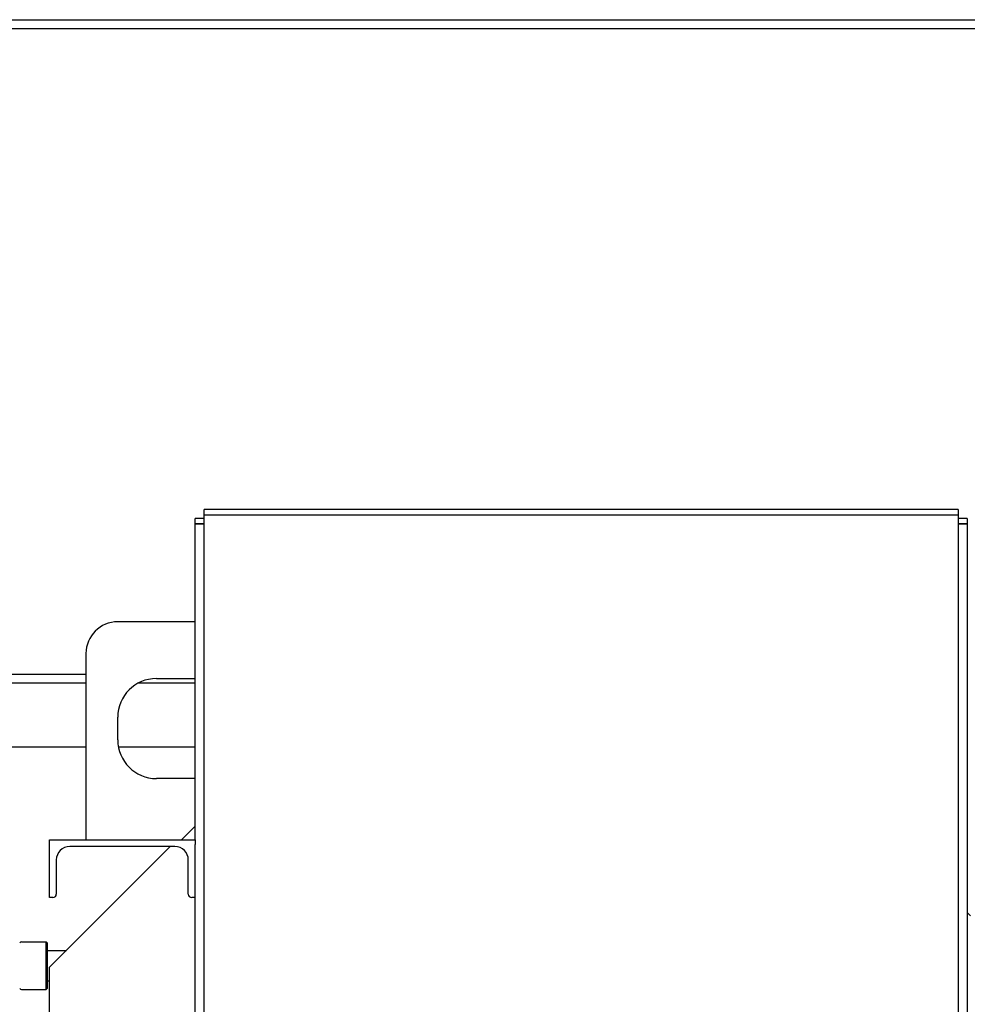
# Model space of a CAD drawing. Header units: inches. Extents: x 24 to 1128, y -69 to 748.
# Tile 119 of 256: x 161 to 187, y 330 to 357. Entities that reach past the tile are written whole.
import ezdxf

# ---------------------------------------------------------------- set-up
doc = ezdxf.new("R2010")
doc.units = ezdxf.units.IN
doc.header["$LTSCALE"] = 32
doc.header["$MEASUREMENT"] = 0
doc.layers.add('Visible (ANSI)', color=7, linetype='Continuous', lineweight=30)

msp = doc.modelspace()

# ---------------------------------------------------------------- linework, layer by layer
at = {"layer": 'Visible (ANSI)'}
for p, q in [((152.13412, 356.98367), (243.41537, 356.98367)), ((243.41537, 356.73367), (152.13412, 356.73367)), ((165.91537, 343.36164), (165.91537, 343.51334)), ((186.66537, 343.51334), (165.91537, 343.51334)), ((186.66537, 343.51334), (186.66537, 343.36164)), ((165.66537, 343.1127), (165.66537, 343.26334)), ((165.91537, 343.26334), (165.66537, 343.26334)), ((165.91537, 343.36164), (186.66537, 343.36164)), ((165.91537, 343.36164), (186.66537, 343.36164)), ((165.91537, 302.53536), (165.91537, 343.36164)), ((186.66537, 343.36164), (186.66537, 302.53536)), ((186.91537, 343.26334), (186.66537, 343.26334)), ((186.91537, 343.26334), (186.91537, 343.1127)), ((165.91537, 343.1127), (165.66537, 343.1127)), ((165.66537, 343.11249), (165.66537, 343.1127)), ((165.66537, 343.1127), (165.91537, 343.1127)), ((165.66537, 334.42117), (165.66537, 343.11249)), ((186.91537, 343.1127), (186.66537, 343.1127)), ((186.66537, 343.1127), (186.91537, 343.1127)), ((186.91537, 343.1127), (186.91537, 343.11249)), ((186.91537, 343.11249), (186.91537, 302.55588)), ((165.66537, 340.42117), (163.54037, 340.42117)), ((162.66537, 339.54617), (162.66537, 334.42117)), ((152.13412, 338.98367), (162.66537, 338.98367)), ((164.60287, 338.85867), (165.66537, 338.85867)), ((162.66537, 338.73367), (152.13412, 338.73367)), ((165.66537, 338.73367), (164.10287, 338.73367)), ((163.54037, 337.17117), (163.54037, 337.79617)), ((157.66537, 336.98367), (162.66537, 336.98367)), ((163.55704, 336.98367), (165.66537, 336.98367)), ((165.66537, 336.10867), (164.60287, 336.10867)), ((165.66537, 334.79617), (165.29037, 334.42117)), ((161.66537, 334.42117), (165.66537, 334.42117)), ((161.66537, 332.83717), (161.66537, 334.42117)), ((164.98137, 334.23717), (161.66537, 330.92117)), ((165.11337, 334.23717), (162.21737, 334.23717)), ((165.66537, 334.42117), (165.66537, 334.2943)), ((165.66537, 302.55588), (165.66537, 334.2943)), ((161.84937, 333.86917), (161.84937, 332.92917)), ((165.48137, 332.92917), (165.48137, 333.86917)), ((161.75737, 332.83717), (161.66537, 332.83717)), ((165.66537, 332.83717), (165.57337, 332.83717)), ((187.00737, 332.32917), (186.91537, 332.42117)), ((160.89537, 331.61742), (161.56962, 331.61742)), ((161.56962, 330.30492), (161.56962, 331.61742)), ((161.60087, 331.58617), (161.56962, 331.61742)), ((161.60087, 331.58617), (161.60087, 330.33617)), ((161.60087, 331.38117), (162.12537, 331.38117)), ((161.66537, 323.03766), (161.66537, 330.92117)), ((161.60087, 330.54117), (161.66537, 330.54117)), ((160.89537, 330.30492), (161.56962, 330.30492)), ((161.60087, 330.33617), (161.56962, 330.30492))]:
    msp.add_line(p, q, dxfattribs=at)
for centre, radius, start, end in [((163.54037, 339.54617), 0.875, 90, 180), ((164.60287, 337.79617), 1.0625, 90, 180), ((164.60287, 337.17117), 1.0625, 180, 270), ((162.21737, 333.86917), 0.368, 90, 180), ((165.11337, 333.86917), 0.368, 0, 90), ((161.75737, 332.92917), 0.092, 270, 0), ((165.57337, 332.92917), 0.092, 180, 270), ((160.89537, 331.55492), 0.0625, 90, 150), ((160.89537, 330.36742), 0.0625, 210, 270)]:
    msp.add_arc(centre, radius, start, end, dxfattribs=at)

doc.saveas('drawing.dxf')
